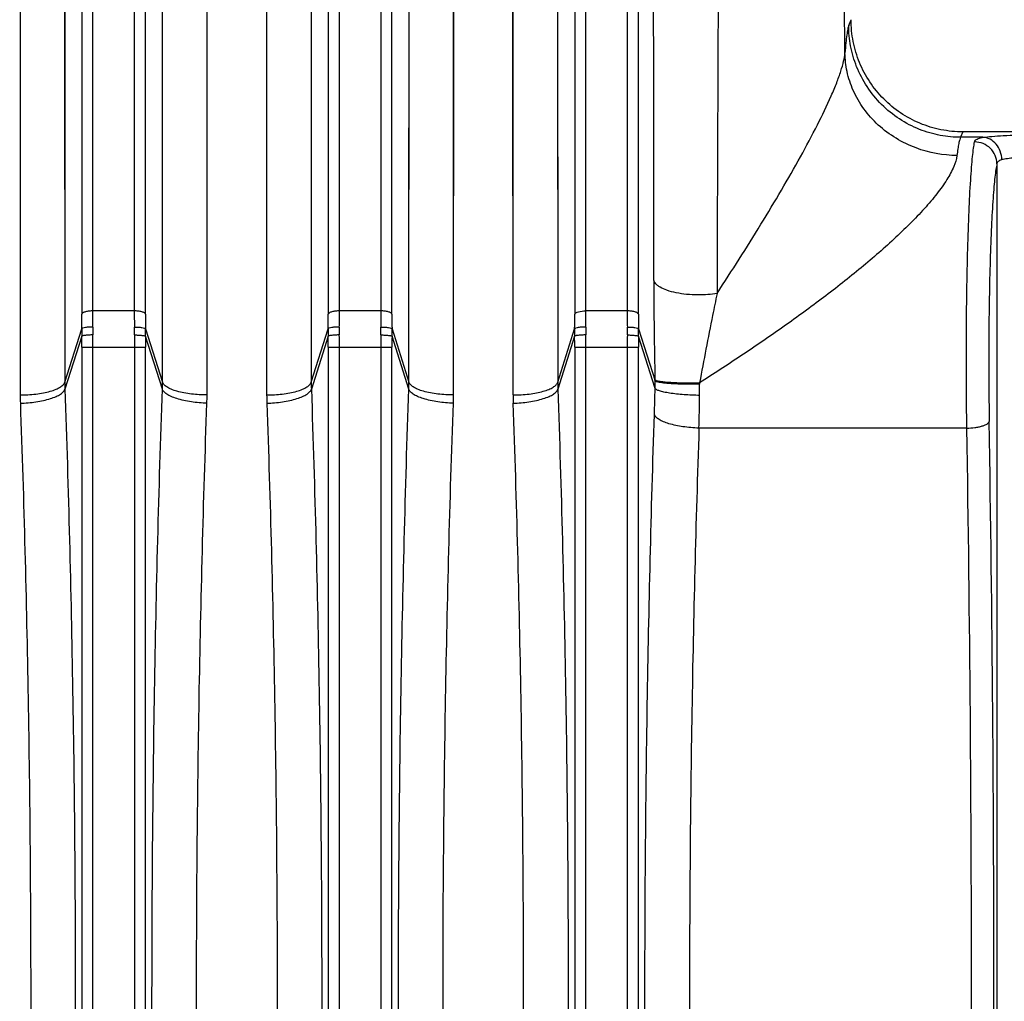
# Model space of a CAD drawing. Extents: x -1680 to 1181, y 8 to 1739.
# Tile 47 of 73: x -714 to -626, y 1569 to 1657. Entities that reach past the tile are written whole.
import ezdxf

# ---------------------------------------------------------------- set-up
doc = ezdxf.new("R2010")
doc.units = 0
doc.header["$LTSCALE"] = 65.395
doc.layers.add('SG48_1', color=7, linetype='CONTINUOUS')

msp = doc.modelspace()

# ---------------------------------------------------------------- linework, layer by layer
at = {"layer": 'SG48_1', "color": 9, "linetype": 'CONTINUOUS'}
for p, q in [((-707.177, 1630.822), (-707.177, 1730.998)), ((-703.487, 1730.998), (-703.487, 1630.822)), ((-685.177, 1630.822), (-685.177, 1730.998)), ((-681.487, 1730.998), (-681.487, 1630.822)), ((-663.177, 1630.822), (-663.177, 1730.998)), ((-659.487, 1730.998), (-659.487, 1630.822)), ((-708.172, 1730.234), (-708.172, 1630.531)), ((-702.492, 1630.531), (-702.492, 1730.234)), ((-686.172, 1730.234), (-686.172, 1630.531)), ((-680.492, 1630.531), (-680.492, 1730.234)), ((-664.172, 1730.234), (-664.172, 1630.531)), ((-658.492, 1630.531), (-658.492, 1730.234)), ((-709.737, 1720.004), (-709.692, 1624.466)), ((-700.972, 1624.466), (-700.927, 1720.004)), ((-687.737, 1720.004), (-687.692, 1624.466)), ((-678.972, 1624.466), (-678.927, 1720.004)), ((-665.737, 1720.004), (-665.692, 1624.466)), ((-669.672, 1623.319), (-669.717, 1716.874)), ((-700.97, 1635.568), (-700.959, 1670.06)), ((-678.97, 1635.568), (-678.959, 1670.06)), ((-639.718, 1656.268), (-639.507, 1656.798)), ((-629.531, 1646.791), (-629.724, 1646.306)), ((-627.737, 1646.306), (-629.724, 1646.306)), ((-626.481, 1643.944), (-626.481, 1494.512)), ((-700.972, 1624.466), (-700.97, 1635.568)), ((-678.972, 1624.466), (-678.97, 1635.568)), ((-703.487, 1630.822), (-707.177, 1630.822)), ((-681.487, 1630.822), (-685.177, 1630.822)), ((-659.487, 1630.822), (-663.177, 1630.822)), ((-709.692, 1624.466), (-708.181, 1629.229)), ((-702.483, 1629.229), (-700.972, 1624.466)), ((-687.692, 1624.466), (-686.181, 1629.229)), ((-680.483, 1629.229), (-678.972, 1624.466)), ((-665.692, 1624.466), (-664.181, 1629.229)), ((-658.483, 1629.229), (-657.007, 1624.576)), ((-708.182, 1628.566), (-709.681, 1623.839)), ((-700.983, 1623.839), (-702.482, 1628.566)), ((-686.182, 1628.566), (-687.681, 1623.839)), ((-678.983, 1623.839), (-680.482, 1628.566)), ((-664.182, 1628.566), (-665.681, 1623.839)), ((-657.003, 1623.9), (-658.482, 1628.566)), ((-708.176, 1627.592), (-708.176, 1510.865)), ((-708.176, 1627.592), (-702.488, 1627.592)), ((-707.182, 1510.865), (-707.182, 1627.592)), ((-703.482, 1627.592), (-703.482, 1510.865)), ((-702.488, 1510.865), (-702.488, 1627.592)), ((-686.176, 1627.592), (-686.176, 1510.865)), ((-686.176, 1627.592), (-680.488, 1627.592)), ((-685.182, 1510.865), (-685.182, 1627.592)), ((-681.482, 1627.592), (-681.482, 1510.865)), ((-680.488, 1510.865), (-680.488, 1627.592)), ((-664.176, 1627.592), (-664.176, 1510.865)), ((-664.176, 1627.592), (-658.488, 1627.592)), ((-663.182, 1510.865), (-663.182, 1627.592)), ((-659.482, 1627.592), (-659.482, 1510.865)), ((-658.488, 1510.865), (-658.488, 1627.592)), ((-629.171, 1620.366), (-653.082, 1620.366))]:
    msp.add_line(p, q, dxfattribs=at)
at = {"layer": 'SG48_1', "color": 2, "linetype": 'CONTINUOUS'}
for p, q in [((-713.717, 1716.874), (-713.672, 1623.319)), ((-696.992, 1623.319), (-696.947, 1716.874)), ((-691.717, 1716.874), (-691.672, 1623.319)), ((-674.992, 1623.319), (-674.947, 1716.874)), ((-696.99, 1634.188), (-696.979, 1667.964)), ((-674.99, 1634.188), (-674.979, 1667.964)), ((-696.992, 1623.319), (-696.99, 1634.188)), ((-674.992, 1623.319), (-674.99, 1634.188)), ((-657.007, 1624.576), (-657.009, 1624.681)), ((-653.029, 1624.413), (-653.027, 1624.283))]:
    msp.add_line(p, q, dxfattribs=at)
at = {"layer": 'SG48_1', "color": 6, "linetype": 'CONTINUOUS'}
msp.add_line((-599.133, 1646.791), (-629.531, 1646.791), dxfattribs=at)
at = {"layer": 'SG48_1', "color": 9, "linetype": 'CONTINUOUS'}
for points in [[(-709.708, 1676.376), (-709.697, 1646.356), (-709.696, 1642.797), (-709.695, 1639.201), (-709.694, 1635.567), (-709.692, 1624.466)], [(-687.708, 1676.376), (-687.697, 1646.356), (-687.696, 1642.797), (-687.695, 1639.201), (-687.694, 1635.567), (-687.692, 1624.466)], [(-665.708, 1676.376), (-665.697, 1646.356), (-665.696, 1642.797), (-665.695, 1639.201), (-665.694, 1635.567), (-665.692, 1624.466)], [(-669.672, 1623.319), (-669.674, 1634.189), (-669.675, 1637.748), (-669.676, 1641.271), (-669.677, 1644.757), (-669.681, 1658.294)]]:
    msp.add_lwpolyline(points, dxfattribs=at)
at = {"layer": 'SG48_1', "color": 2, "linetype": 'CONTINUOUS'}
for points in [[(-713.688, 1674.159), (-713.677, 1644.756), (-713.676, 1641.27), (-713.675, 1637.747), (-713.674, 1634.189), (-713.672, 1623.319)], [(-691.688, 1674.159), (-691.677, 1644.756), (-691.676, 1641.27), (-691.675, 1637.747), (-691.674, 1634.189), (-691.672, 1623.319)]]:
    msp.add_lwpolyline(points, dxfattribs=at)
at = {"layer": 'SG48_1', "color": 9, "linetype": 'CONTINUOUS'}
for centre, radius, start, end in [((11561.251, 1598.297), 12212.767, 179.4666694, 179.8401203), ((-3535.473, 1606.038), 2895.817, 0.945536, 1.922065), ((-227.998, 1634.284), 429.119, 180.09854, 181.28224), ((-799.701, 1630.551), 91.529, 359.17274, 359.98743), ((-817.864, 1630.829), 110.687, 359.24775, 359.99597), ((-590.652, 1630.844), 112.835, 180.0112, 180.74514), ((-612.705, 1630.538), 89.787, 180.00466, 180.83516), ((-777.701, 1630.551), 91.529, 359.17274, 359.98743), ((-795.864, 1630.829), 110.687, 359.24775, 359.99597), ((-568.652, 1630.844), 112.835, 180.0112, 180.74514), ((-590.705, 1630.538), 89.787, 180.00466, 180.83516), ((-546.652, 1630.844), 112.835, 180.0112, 180.74514), ((-568.705, 1630.538), 89.787, 180.00466, 180.83516), ((-682.918, 1628.887), 25.265, 179.22381, 180.7271), ((-677.018, 1628.99), 30.171, 179.26696, 180.59925), ((-812.274, 1627.593), 105.092, 359.99907, 0.58959), ((-598.394, 1627.593), 105.088, 179.41037, 180.00089), ((-733.649, 1628.99), 30.174, 359.40068, 0.73311), ((-727.746, 1628.887), 25.265, 359.2729, 0.77619), ((-660.918, 1628.887), 25.265, 179.22381, 180.7271), ((-655.018, 1628.99), 30.171, 179.26696, 180.59925), ((-790.274, 1627.593), 105.092, 359.99907, 0.58959), ((-576.394, 1627.593), 105.088, 179.41037, 180.00089), ((-711.649, 1628.99), 30.174, 359.40068, 0.73311), ((-705.746, 1628.887), 25.265, 359.2729, 0.77619), ((-638.918, 1628.887), 25.265, 179.22381, 180.7271), ((-633.018, 1628.99), 30.171, 179.26706, 180.59925), ((-768.274, 1627.593), 105.092, 359.99907, 0.58959), ((-554.394, 1627.593), 105.088, 179.41037, 180.00089), ((-689.649, 1628.99), 30.174, 359.40068, 0.73311), ((-683.746, 1628.887), 25.265, 359.2729, 0.77619), ((-793.307, 1627.593), 85.13, 359.99904, 0.65518), ((-617.356, 1627.593), 85.132, 179.34483, 180.00095), ((-771.307, 1627.593), 85.13, 359.99904, 0.65518), ((-595.356, 1627.593), 85.132, 179.34483, 180.00095), ((-749.307, 1627.593), 85.13, 359.99904, 0.65518), ((-573.356, 1627.593), 85.132, 179.34483, 180.00095), ((-691.504, 1624.471), 18.188, 180.01509, 181.99257), ((-719.16, 1624.471), 18.188, 358.00744, 359.98491), ((-669.504, 1624.471), 18.188, 180.01509, 181.99257), ((-697.16, 1624.471), 18.188, 358.00744, 359.98491), ((-647.504, 1624.471), 18.188, 180.01509, 181.99257), ((-674.498, 1624.127), 17.497, 359.25839, 1.47176), ((-685.92, 1623.71), 32.898, 359.25064, 0.99701), ((-648.847, 1623.324), 20.825, 180.0115, 182.03718), ((-796.228, 1626.169), 139.244, 358.10663, 359.06624), ((-870.39, 1626.113), 217.384, 358.48487, 359.25313), ((-3832.432, 1569.228), 3205.675, 359.07522, 0.924781), ((-3760.793, 1569.228), 3132.039, 359.064477, 0.935523)]:
    msp.add_arc(centre, radius, start, end, dxfattribs=at)
at = {"layer": 'SG48_1', "color": 2, "linetype": 'CONTINUOUS'}
for centre, radius, start, end in [((-755.671, 1630.551), 91.499, 359.17261, 359.98757), ((-773.871, 1630.829), 110.694, 359.24774, 359.99595), ((-692.858, 1623.323), 20.814, 180.01189, 182.03803), ((-717.805, 1623.323), 20.813, 357.96205, 359.98829), ((-670.858, 1623.323), 20.814, 180.01189, 182.03803), ((-695.805, 1623.323), 20.813, 357.96205, 359.98829)]:
    msp.add_arc(centre, radius, start, end, dxfattribs=at)
at = {"layer": 'SG48_1', "color": 9, "linetype": 'CONTINUOUS'}
for points, knots in [([(-657.116, 1633.546), (-657.122, 1648.525), (-657.139, 1675.453), (-657.18, 1702.381), (-657.209, 1714.331)], [0, 0, 0, 0, 0.556236, 1, 1, 1, 1]), ([(-639.718, 1656.268), (-639.736, 1656.225), (-639.767, 1656.12), (-639.829, 1655.844), (-639.9, 1655.374), (-639.98, 1654.664), (-640.027, 1654.126), (-640.05, 1653.825)], [0, 0, 0, 0, 0.056404, 0.132387, 0.343601, 0.633332, 1, 1, 1, 1]), ([(-629.724, 1646.306), (-630.332, 1646.308), (-631.587, 1646.426), (-633.446, 1646.963), (-635.234, 1647.89), (-636.83, 1649.184), (-638.128, 1650.775), (-639.058, 1652.558), (-639.598, 1654.411), (-639.717, 1655.662), (-639.718, 1656.268)], [0, 0, 0, 0, 0.116651, 0.2403, 0.369068, 0.500512, 0.631869, 0.7604, 0.883715, 1, 1, 1, 1]), ([(-651.468, 1632.375), (-650.137, 1634.415), (-648.19, 1637.47), (-645.732, 1641.553), (-644.039, 1644.506), (-642.541, 1647.308), (-641.475, 1649.516), (-640.802, 1651.126), (-640.427, 1652.154), (-640.172, 1653.037), (-640.071, 1653.582), (-640.05, 1653.825)], [0, 0, 0, 0, 0.299354, 0.445201, 0.585813, 0.71773, 0.835622, 0.887081, 0.932189, 0.970012, 1, 1, 1, 1]), ([(-630.056, 1644.677), (-631.294, 1644.693), (-633.858, 1645.163), (-636.674, 1646.857), (-638.411, 1648.798), (-639.353, 1650.428), (-639.909, 1652.123), (-640.042, 1653.271), (-640.05, 1653.825)], [0, 0, 0, 0, 0.248861, 0.512922, 0.643641, 0.769437, 0.888543, 1, 1, 1, 1]), ([(-629.724, 1646.306), (-629.763, 1646.241), (-629.826, 1646.055), (-629.907, 1645.711), (-629.986, 1645.237), (-630.033, 1644.878), (-630.056, 1644.677)], [0, 0, 0, 0, 0.136213, 0.348226, 0.636455, 1, 1, 1, 1]), ([(-628.478, 1645.897), (-628.467, 1645.948), (-628.412, 1646.055), (-628.249, 1646.169), (-628.018, 1646.254), (-627.838, 1646.29), (-627.737, 1646.306)], [0, 0, 0, 0, 0.175657, 0.384495, 0.65482, 1, 1, 1, 1]), ([(-627.737, 1646.306), (-627.472, 1646.343), (-626.867, 1646.404), (-625.45, 1646.491), (-624.297, 1646.513), (-623.485, 1646.513)], [0, 0, 0, 0, 0.188141, 0.428055, 1, 1, 1, 1]), ([(-626.036, 1644.313), (-626.046, 1644.566), (-626.146, 1645.064), (-626.519, 1645.708), (-627.068, 1646.164), (-627.518, 1646.294), (-627.737, 1646.306)], [0, 0, 0, 0, 0.265791, 0.52453, 0.769171, 1, 1, 1, 1]), ([(-626.481, 1643.944), (-626.484, 1644.197), (-626.594, 1644.709), (-627.041, 1645.354), (-627.7, 1645.787), (-628.22, 1645.893), (-628.478, 1645.896)], [0, 0, 0, 0, 0.246967, 0.496263, 0.747739, 1, 1, 1, 1]), ([(-630.056, 1644.677), (-630.097, 1644.337), (-630.341, 1643.587), (-630.969, 1642.454), (-631.865, 1641.211), (-632.981, 1639.901), (-634.269, 1638.554), (-636.195, 1636.711), (-638.827, 1634.446), (-642.189, 1631.818), (-645.71, 1629.265), (-649.332, 1626.793), (-651.791, 1625.198), (-653.029, 1624.413)], [0, 0, 0, 0, 0.033053, 0.07506, 0.124895, 0.180819, 0.24122, 0.304834, 0.43825, 0.576424, 0.716924, 0.858395, 1, 1, 1, 1]), ([(-623.485, 1644.521), (-623.973, 1644.521), (-624.666, 1644.498), (-625.516, 1644.411), (-625.878, 1644.35), (-626.036, 1644.313)], [0, 0, 0, 0, 0.570544, 0.810341, 1, 1, 1, 1]), ([(-626.481, 1643.944), (-626.52, 1643.779), (-626.589, 1643.386), (-626.676, 1642.706), (-626.76, 1641.851), (-626.874, 1640.391), (-626.994, 1638.211), (-627.103, 1635.24), (-627.179, 1631.89), (-627.232, 1627.09), (-627.215, 1623.422), (-627.174, 1620.967)], [0, 0, 0, 0, 0.022071, 0.051968, 0.089423, 0.134059, 0.242941, 0.374032, 0.521767, 0.679858, 1, 1, 1, 1]), ([(-626.481, 1643.945), (-626.475, 1643.989), (-626.447, 1644.077), (-626.351, 1644.185), (-626.209, 1644.265), (-626.098, 1644.299), (-626.036, 1644.313)], [0, 0, 0, 0, 0.216474, 0.436534, 0.691633, 1, 1, 1, 1]), ([(-651.468, 1632.375), (-651.736, 1632.331), (-652.314, 1632.262), (-653.222, 1632.23), (-654.176, 1632.277), (-655.095, 1632.41), (-655.893, 1632.621), (-656.444, 1632.858), (-656.769, 1633.076), (-656.978, 1633.265), (-657.086, 1633.434), (-657.116, 1633.546)], [0, 0, 0, 0, 0.135119, 0.288535, 0.450926, 0.608902, 0.748592, 0.860331, 0.904805, 0.942227, 1, 1, 1, 1]), ([(-651.468, 1632.375), (-651.599, 1631.724), (-652.134, 1629.073), (-652.657, 1626.419), (-653.029, 1624.413)], [0, 0, 0, 0, 0.245556, 1, 1, 1, 1]), ([(-707.177, 1630.822), (-707.293, 1630.822), (-707.519, 1630.809), (-707.787, 1630.761), (-707.971, 1630.698), (-708.086, 1630.64), (-708.157, 1630.577), (-708.172, 1630.531)], [0, 0, 0, 0, 0.324768, 0.632282, 0.759932, 0.86372, 1, 1, 1, 1]), ([(-702.492, 1630.531), (-702.506, 1630.577), (-702.578, 1630.64), (-702.693, 1630.698), (-702.877, 1630.761), (-703.145, 1630.809), (-703.371, 1630.822), (-703.487, 1630.822)], [0, 0, 0, 0, 0.13628, 0.240068, 0.367718, 0.675232, 1, 1, 1, 1]), ([(-685.177, 1630.822), (-685.293, 1630.822), (-685.519, 1630.809), (-685.787, 1630.761), (-685.971, 1630.698), (-686.086, 1630.64), (-686.157, 1630.577), (-686.172, 1630.531)], [0, 0, 0, 0, 0.324768, 0.632282, 0.759932, 0.86372, 1, 1, 1, 1]), ([(-680.492, 1630.531), (-680.506, 1630.577), (-680.578, 1630.64), (-680.693, 1630.698), (-680.877, 1630.761), (-681.145, 1630.809), (-681.371, 1630.822), (-681.487, 1630.822)], [0, 0, 0, 0, 0.13628, 0.240068, 0.367718, 0.675232, 1, 1, 1, 1]), ([(-658.492, 1630.531), (-658.506, 1630.577), (-658.578, 1630.64), (-658.693, 1630.698), (-658.877, 1630.761), (-659.145, 1630.809), (-659.371, 1630.822), (-659.487, 1630.822)], [0, 0, 0, 0, 0.13628, 0.240068, 0.367718, 0.675232, 1, 1, 1, 1]), ([(-707.187, 1628.675), (-707.303, 1628.673), (-707.526, 1628.667), (-707.793, 1628.648), (-707.976, 1628.625), (-708.074, 1628.608), (-708.139, 1628.59), (-708.173, 1628.575), (-708.182, 1628.566)], [0, 0, 0, 0, 0.344893, 0.666657, 0.795772, 0.895418, 0.962627, 1, 1, 1, 1]), ([(-707.186, 1629.376), (-707.306, 1629.378), (-707.531, 1629.374), (-707.829, 1629.348), (-708.032, 1629.31), (-708.14, 1629.268), (-708.174, 1629.243), (-708.181, 1629.229)], [0, 0, 0, 0, 0.352664, 0.659431, 0.88187, 0.953851, 1, 1, 1, 1]), ([(-703.478, 1629.376), (-703.362, 1629.378), (-703.137, 1629.374), (-702.837, 1629.348), (-702.628, 1629.31), (-702.521, 1629.266), (-702.49, 1629.242), (-702.483, 1629.229)], [0, 0, 0, 0, 0.340833, 0.659432, 0.887772, 0.957173, 1, 1, 1, 1]), ([(-703.477, 1628.675), (-703.361, 1628.673), (-703.138, 1628.667), (-702.871, 1628.648), (-702.688, 1628.625), (-702.59, 1628.608), (-702.525, 1628.59), (-702.491, 1628.575), (-702.482, 1628.566)], [0, 0, 0, 0, 0.344893, 0.666657, 0.795772, 0.895418, 0.962627, 1, 1, 1, 1]), ([(-685.187, 1628.675), (-685.303, 1628.673), (-685.526, 1628.667), (-685.793, 1628.648), (-685.976, 1628.625), (-686.074, 1628.608), (-686.139, 1628.59), (-686.173, 1628.575), (-686.182, 1628.566)], [0, 0, 0, 0, 0.344893, 0.666657, 0.795772, 0.895418, 0.962627, 1, 1, 1, 1]), ([(-685.186, 1629.376), (-685.306, 1629.378), (-685.531, 1629.374), (-685.829, 1629.348), (-686.032, 1629.31), (-686.14, 1629.268), (-686.174, 1629.243), (-686.181, 1629.229)], [0, 0, 0, 0, 0.352664, 0.659431, 0.88187, 0.953851, 1, 1, 1, 1]), ([(-681.478, 1629.376), (-681.362, 1629.378), (-681.137, 1629.374), (-680.837, 1629.348), (-680.628, 1629.31), (-680.521, 1629.266), (-680.49, 1629.242), (-680.483, 1629.229)], [0, 0, 0, 0, 0.340833, 0.659432, 0.887772, 0.957173, 1, 1, 1, 1]), ([(-681.477, 1628.675), (-681.361, 1628.673), (-681.138, 1628.667), (-680.871, 1628.648), (-680.688, 1628.625), (-680.59, 1628.608), (-680.525, 1628.59), (-680.491, 1628.575), (-680.482, 1628.566)], [0, 0, 0, 0, 0.344893, 0.666657, 0.795772, 0.895418, 0.962627, 1, 1, 1, 1]), ([(-663.187, 1628.675), (-663.303, 1628.673), (-663.526, 1628.667), (-663.793, 1628.648), (-663.976, 1628.625), (-664.074, 1628.608), (-664.139, 1628.59), (-664.173, 1628.575), (-664.182, 1628.566)], [0, 0, 0, 0, 0.344893, 0.666657, 0.795772, 0.895418, 0.962627, 1, 1, 1, 1]), ([(-659.478, 1629.376), (-659.362, 1629.378), (-659.137, 1629.374), (-658.837, 1629.348), (-658.628, 1629.31), (-658.521, 1629.266), (-658.49, 1629.242), (-658.483, 1629.229)], [0, 0, 0, 0, 0.340833, 0.659432, 0.887772, 0.957173, 1, 1, 1, 1]), ([(-659.477, 1628.675), (-659.361, 1628.673), (-659.138, 1628.667), (-658.871, 1628.648), (-658.688, 1628.625), (-658.59, 1628.608), (-658.525, 1628.59), (-658.491, 1628.575), (-658.482, 1628.566)], [0, 0, 0, 0, 0.344893, 0.666657, 0.795772, 0.895418, 0.962627, 1, 1, 1, 1]), ([(-713.672, 1623.319), (-713.208, 1623.319), (-712.514, 1623.356), (-711.619, 1623.491), (-711.012, 1623.632), (-710.499, 1623.805), (-710.101, 1624.003), (-709.828, 1624.217), (-709.717, 1624.386), (-709.692, 1624.466)], [0, 0, 0, 0, 0.324601, 0.484639, 0.632096, 0.7597, 0.862966, 0.941397, 1, 1, 1, 1]), ([(-696.992, 1623.319), (-697.456, 1623.319), (-698.15, 1623.356), (-699.045, 1623.491), (-699.652, 1623.632), (-700.165, 1623.805), (-700.563, 1624.003), (-700.836, 1624.217), (-700.947, 1624.386), (-700.972, 1624.466)], [0, 0, 0, 0, 0.324602, 0.48464, 0.632097, 0.7597, 0.862967, 0.941397, 1, 1, 1, 1]), ([(-691.672, 1623.319), (-691.208, 1623.319), (-690.514, 1623.356), (-689.619, 1623.491), (-689.012, 1623.632), (-688.499, 1623.805), (-688.101, 1624.003), (-687.828, 1624.217), (-687.717, 1624.386), (-687.692, 1624.466)], [0, 0, 0, 0, 0.324601, 0.484639, 0.632096, 0.7597, 0.862966, 0.941397, 1, 1, 1, 1]), ([(-674.992, 1623.319), (-675.456, 1623.319), (-676.15, 1623.356), (-677.045, 1623.491), (-677.652, 1623.632), (-678.165, 1623.805), (-678.563, 1624.003), (-678.836, 1624.217), (-678.947, 1624.386), (-678.972, 1624.466)], [0, 0, 0, 0, 0.324602, 0.48464, 0.632097, 0.7597, 0.862967, 0.941397, 1, 1, 1, 1]), ([(-669.672, 1623.319), (-669.192, 1623.319), (-668.488, 1623.358), (-667.594, 1623.496), (-667.01, 1623.633), (-666.514, 1623.8), (-666.12, 1623.992), (-665.838, 1624.204), (-665.718, 1624.381), (-665.692, 1624.466)], [0, 0, 0, 0, 0.335898, 0.491261, 0.632096, 0.754724, 0.856655, 0.937354, 1, 1, 1, 1]), ([(-713.659, 1622.583), (-713.194, 1622.598), (-712.5, 1622.656), (-711.607, 1622.817), (-711, 1622.974), (-710.487, 1623.162), (-710.09, 1623.369), (-709.817, 1623.588), (-709.706, 1623.758), (-709.681, 1623.839)], [0, 0, 0, 0, 0.323494, 0.483398, 0.631005, 0.758982, 0.862716, 0.94149, 1, 1, 1, 1]), ([(-709.681, 1623.839), (-709.369, 1614.858), (-708.908, 1596.656), (-708.68, 1569.228), (-708.908, 1541.8), (-709.369, 1523.598), (-709.681, 1514.618)], [0, 0, 0, 0, 0.246782, 0.5, 0.753218, 1, 1, 1, 1]), ([(-700.983, 1514.618), (-701.295, 1523.598), (-701.756, 1541.8), (-701.984, 1569.228), (-701.756, 1596.656), (-701.295, 1614.858), (-700.983, 1623.839)], [0, 0, 0, 0, 0.246782, 0.5, 0.753218, 1, 1, 1, 1]), ([(-697.005, 1622.583), (-697.47, 1622.598), (-698.164, 1622.656), (-699.057, 1622.817), (-699.664, 1622.974), (-700.177, 1623.162), (-700.574, 1623.369), (-700.846, 1623.588), (-700.958, 1623.758), (-700.983, 1623.839)], [0, 0, 0, 0, 0.323492, 0.483395, 0.631002, 0.758979, 0.862714, 0.941489, 1, 1, 1, 1]), ([(-691.659, 1622.583), (-691.194, 1622.598), (-690.5, 1622.656), (-689.607, 1622.817), (-689, 1622.974), (-688.487, 1623.162), (-688.09, 1623.369), (-687.817, 1623.588), (-687.706, 1623.758), (-687.681, 1623.839)], [0, 0, 0, 0, 0.323494, 0.483398, 0.631005, 0.758982, 0.862716, 0.94149, 1, 1, 1, 1]), ([(-687.681, 1623.839), (-687.369, 1614.858), (-686.908, 1596.656), (-686.68, 1569.228), (-686.908, 1541.8), (-687.369, 1523.598), (-687.681, 1514.618)], [0, 0, 0, 0, 0.246782, 0.5, 0.753218, 1, 1, 1, 1]), ([(-678.983, 1514.618), (-679.295, 1523.598), (-679.756, 1541.8), (-679.984, 1569.228), (-679.756, 1596.656), (-679.295, 1614.858), (-678.983, 1623.839)], [0, 0, 0, 0, 0.246782, 0.5, 0.753218, 1, 1, 1, 1]), ([(-675.005, 1622.583), (-675.47, 1622.598), (-676.164, 1622.656), (-677.057, 1622.817), (-677.664, 1622.974), (-678.177, 1623.162), (-678.574, 1623.369), (-678.846, 1623.588), (-678.958, 1623.758), (-678.983, 1623.839)], [0, 0, 0, 0, 0.323492, 0.483395, 0.631002, 0.758979, 0.862714, 0.941489, 1, 1, 1, 1]), ([(-669.659, 1622.583), (-669.194, 1622.598), (-668.5, 1622.656), (-667.607, 1622.817), (-667, 1622.974), (-666.487, 1623.162), (-666.09, 1623.369), (-665.817, 1623.588), (-665.706, 1623.758), (-665.681, 1623.839)], [0, 0, 0, 0, 0.323494, 0.483398, 0.631005, 0.758982, 0.862716, 0.94149, 1, 1, 1, 1]), ([(-665.681, 1623.839), (-665.369, 1614.858), (-664.908, 1596.656), (-664.68, 1569.228), (-664.908, 1541.8), (-665.369, 1523.598), (-665.681, 1514.618)], [0, 0, 0, 0, 0.246782, 0.5, 0.753218, 1, 1, 1, 1]), ([(-653.025, 1623.28), (-653.488, 1623.287), (-654.177, 1623.316), (-655.07, 1623.396), (-655.674, 1623.473), (-656.183, 1623.565), (-656.576, 1623.665), (-656.841, 1623.767), (-656.972, 1623.853), (-657.003, 1623.9)], [0, 0, 0, 0, 0.341306, 0.508346, 0.660559, 0.789526, 0.889527, 0.958565, 1, 1, 1, 1]), ([(-669.659, 1515.873), (-669.347, 1524.647), (-668.886, 1542.431), (-668.658, 1569.228), (-668.886, 1596.025), (-669.347, 1613.809), (-669.659, 1622.583)], [0, 0, 0, 0, 0.246786, 0.500001, 0.753216, 1, 1, 1, 1]), ([(-657.06, 1516.887), (-657.346, 1525.505), (-657.769, 1542.95), (-657.978, 1569.228), (-657.769, 1595.506), (-657.346, 1612.951), (-657.06, 1621.569)], [0, 0, 0, 0, 0.247055, 0.5, 0.752945, 1, 1, 1, 1]), ([(-653.082, 1620.366), (-653.563, 1620.38), (-654.467, 1620.456), (-655.531, 1620.669), (-656.237, 1620.914), (-656.63, 1621.108), (-656.912, 1621.315), (-657.033, 1621.486), (-657.06, 1621.569)], [0, 0, 0, 0, 0.336524, 0.633634, 0.756711, 0.858769, 0.938961, 1, 1, 1, 1]), ([(-629.172, 1620.366), (-628.933, 1620.369), (-628.576, 1620.393), (-628.117, 1620.468), (-627.808, 1620.542), (-627.549, 1620.635), (-627.325, 1620.748), (-627.189, 1620.877), (-627.174, 1620.967)], [0, 0, 0, 0, 0.331668, 0.495085, 0.64471, 0.772204, 0.873502, 1, 1, 1, 1]), ([(-653.082, 1620.366), (-653.368, 1611.946), (-653.791, 1594.902), (-654, 1569.228), (-653.791, 1543.554), (-653.368, 1526.51), (-653.082, 1518.091)], [0, 0, 0, 0, 0.247058, 0.500001, 0.752943, 1, 1, 1, 1])]:
    msp.add_open_spline(points, degree=3, knots=knots, dxfattribs=at)
at = {"layer": 'SG48_1', "color": 6, "linetype": 'CONTINUOUS'}
for points, knots in [([(-629.531, 1646.791), (-630.184, 1646.791), (-631.494, 1646.92), (-633.379, 1647.494), (-635.117, 1648.426), (-636.638, 1649.68), (-637.885, 1651.208), (-638.81, 1652.949), (-639.379, 1654.836), (-639.507, 1656.145), (-639.507, 1656.798)], [0, 0, 0, 0, 0.124998, 0.249999, 0.375006, 0.500009, 0.625009, 0.750008, 0.875002, 1, 1, 1, 1]), ([(-629.172, 1620.366), (-629.212, 1623.093), (-629.23, 1627.168), (-629.177, 1632.501), (-629.101, 1636.223), (-628.991, 1639.524), (-628.872, 1641.946), (-628.757, 1643.569), (-628.673, 1644.519), (-628.586, 1645.276), (-628.517, 1645.713), (-628.478, 1645.897)], [0, 0, 0, 0, 0.320169, 0.478278, 0.626018, 0.7571, 0.865966, 0.910595, 0.948045, 0.977939, 1, 1, 1, 1])]:
    msp.add_open_spline(points, degree=3, knots=knots, dxfattribs=at)
at = {"layer": 'SG48_1', "color": 2, "linetype": 'CONTINUOUS'}
for points, knots in [([(-664.172, 1630.531), (-664.157, 1630.579), (-664.047, 1630.672), (-663.714, 1630.792), (-663.402, 1630.822), (-663.177, 1630.822)], [0, 0, 0, 0, 0.142762, 0.367852, 1, 1, 1, 1]), ([(-663.186, 1629.376), (-663.306, 1629.378), (-663.531, 1629.374), (-663.829, 1629.348), (-664.032, 1629.31), (-664.14, 1629.268), (-664.174, 1629.243), (-664.181, 1629.229)], [0, 0, 0, 0, 0.352663, 0.659429, 0.881866, 0.953848, 1, 1, 1, 1]), ([(-657.009, 1624.681), (-657.006, 1624.677), (-656.985, 1624.66), (-656.96, 1624.647), (-656.94, 1624.639)], [0, 0, 0, 0, 0.200895, 1, 1, 1, 1]), ([(-653.027, 1624.282), (-653.507, 1624.272), (-654.207, 1624.27), (-655.103, 1624.296), (-655.684, 1624.328), (-656.177, 1624.372), (-656.562, 1624.426), (-656.812, 1624.48), (-656.947, 1624.532), (-656.992, 1624.561), (-657.007, 1624.576)], [0, 0, 0, 0, 0.358724, 0.522936, 0.669622, 0.793954, 0.891955, 0.960802, 0.983967, 1, 1, 1, 1]), ([(-656.94, 1624.639), (-656.936, 1624.637), (-656.918, 1624.629), (-656.9, 1624.623), (-656.886, 1624.618)], [0, 0, 0, 0, 0.230375, 1, 1, 1, 1]), ([(-656.886, 1624.618), (-656.81, 1624.592), (-656.617, 1624.55), (-656.276, 1624.502), (-655.839, 1624.462), (-655.131, 1624.42), (-654.186, 1624.399), (-653.414, 1624.405), (-653.029, 1624.413)], [0, 0, 0, 0, 0.062318, 0.152401, 0.267345, 0.401826, 0.701968, 1, 1, 1, 1]), ([(-713.659, 1622.583), (-713.347, 1613.809), (-712.886, 1596.025), (-712.658, 1569.228), (-712.886, 1542.431), (-713.347, 1524.647), (-713.659, 1515.873)], [0, 0, 0, 0, 0.246784, 0.499999, 0.753214, 1, 1, 1, 1]), ([(-697.005, 1515.873), (-697.317, 1524.647), (-697.778, 1542.431), (-698.006, 1569.228), (-697.778, 1596.025), (-697.317, 1613.809), (-697.005, 1622.583)], [0, 0, 0, 0, 0.246784, 0.499999, 0.753214, 1, 1, 1, 1]), ([(-691.659, 1622.583), (-691.347, 1613.809), (-690.886, 1596.025), (-690.658, 1569.228), (-690.886, 1542.431), (-691.347, 1524.647), (-691.659, 1515.873)], [0, 0, 0, 0, 0.246784, 0.499999, 0.753214, 1, 1, 1, 1]), ([(-675.005, 1515.873), (-675.317, 1524.647), (-675.778, 1542.431), (-676.006, 1569.228), (-675.778, 1596.025), (-675.317, 1613.809), (-675.005, 1622.583)], [0, 0, 0, 0, 0.246784, 0.499999, 0.753214, 1, 1, 1, 1])]:
    msp.add_open_spline(points, degree=3, knots=knots, dxfattribs=at)

doc.saveas('drawing.dxf')
